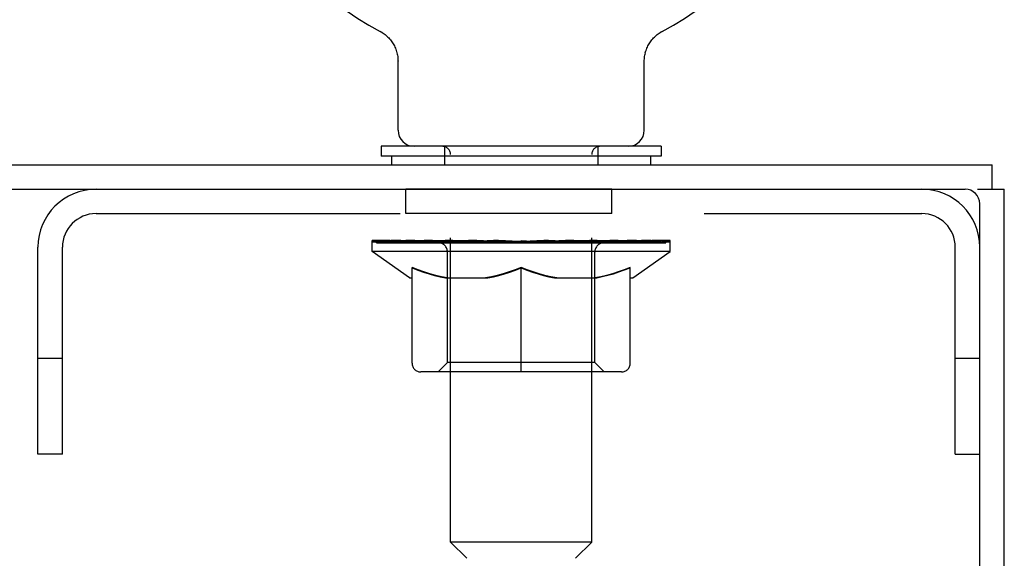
# Model space of a CAD drawing. Header units: inches. Extents: x 0 to 235, y 0 to 152.
# Tile 90 of 93: x 214.89 to 219.07, y 109.51 to 111.8. Entities that reach past the tile are written whole.
import ezdxf

# ---------------------------------------------------------------- set-up
doc = ezdxf.new("R2010")
doc.units = ezdxf.units.IN
doc.header["$LTSCALE"] = 12.916347
doc.header["$MEASUREMENT"] = 0
doc.linetypes.add('HIDDEN', pattern=[0.2, 0.1, -0.1])
doc.layers.get('0').update_dxf_attribs({"linetype": 'CONTINUOUS'})
doc.layers.add('02___PRT_ALL_AXES', color=7, linetype='CONTINUOUS')
doc.layers.add('DEFAULT_2', color=8, linetype='HIDDEN')

msp = doc.modelspace()

# ---------------------------------------------------------------- linework, layer by layer
at = {"color": 7, "linetype": 'Continuous'}
for p, q in [((216.4168, 111.7522), (216.4167, 111.7523)), ((216.4168, 111.7523), (216.4213, 111.7498)), ((216.4199, 111.7506), (216.418, 111.7516)), ((216.4213, 111.7498), (216.4258, 111.7471)), ((216.4258, 111.7471), (216.4302, 111.7442)), ((216.4301, 111.7443), (216.4345, 111.7412)), ((216.4344, 111.7413), (216.4386, 111.7381)), ((216.4385, 111.7382), (216.4427, 111.7348)), ((217.5903, 111.7348), (217.5945, 111.7382)), ((217.5943, 111.7381), (217.5986, 111.7413)), ((217.5985, 111.7412), (217.6029, 111.7443)), ((217.6028, 111.7442), (217.6072, 111.7471)), ((217.6072, 111.7471), (217.6117, 111.7498)), ((217.6072, 111.7471), (217.6086, 111.7479)), ((217.6117, 111.7498), (217.6162, 111.7522)), ((217.615, 111.7516), (217.6131, 111.7506)), ((217.6163, 111.7523), (217.6162, 111.7522)), ((216.4426, 111.7349), (216.4466, 111.7313)), ((216.4465, 111.7314), (216.4504, 111.7277)), ((216.4503, 111.7278), (216.4541, 111.724)), ((216.454, 111.7241), (216.4576, 111.7201)), ((216.4575, 111.7202), (216.461, 111.7161)), ((216.4609, 111.7163), (216.4642, 111.712)), ((216.4641, 111.7121), (216.4673, 111.7078)), ((216.4672, 111.7079), (216.4702, 111.7035)), ((216.4702, 111.7036), (216.473, 111.6991)), ((216.473, 111.6991), (216.4756, 111.6945)), ((216.4756, 111.6946), (216.4781, 111.6899)), ((217.5549, 111.6899), (217.5574, 111.6946)), ((217.5574, 111.6945), (217.56, 111.6991)), ((217.56, 111.6991), (217.5628, 111.7036)), ((217.5628, 111.7035), (217.5658, 111.7079)), ((217.5657, 111.7078), (217.5688, 111.7121)), ((217.572, 111.7161), (217.5754, 111.7201)), ((217.5754, 111.7201), (217.579, 111.7241)), ((217.5789, 111.724), (217.5827, 111.7278)), ((217.5864, 111.7313), (217.5903, 111.7348)), ((216.478, 111.69), (216.4803, 111.6852)), ((216.4803, 111.6853), (216.4824, 111.6804)), ((216.4824, 111.6805), (216.4844, 111.6755)), ((216.4843, 111.6756), (216.4861, 111.6706)), ((216.4861, 111.6707), (216.4877, 111.6656)), ((216.4876, 111.6657), (216.489, 111.6606)), ((216.489, 111.6606), (216.4902, 111.6555)), ((216.4902, 111.6555), (216.4913, 111.6504)), ((217.5417, 111.6504), (217.5428, 111.6555)), ((217.5428, 111.6555), (217.544, 111.6606)), ((217.5439, 111.6606), (217.5453, 111.6657)), ((217.5453, 111.6656), (217.5469, 111.6707)), ((217.5469, 111.6706), (217.5487, 111.6756)), ((217.5486, 111.6755), (217.5506, 111.6805)), ((217.5506, 111.6804), (217.5527, 111.6853)), ((217.5527, 111.6852), (217.555, 111.69)), ((216.4913, 111.6504), (216.4921, 111.6452)), ((216.4934, 111.6296), (216.4935, 111.6251)), ((216.4935, 111.3326), (216.4935, 111.6251)), ((217.5395, 111.3326), (217.5395, 111.6251)), ((217.5398, 111.6348), (217.5403, 111.64)), ((217.5403, 111.64), (217.5409, 111.6452)), ((217.5409, 111.6452), (217.5417, 111.6504)), ((216.4215, 111.2636), (216.4215, 111.2216)), ((217.6115, 111.2636), (216.4215, 111.2636)), ((217.6115, 111.2636), (217.6115, 111.2216)), ((217.6115, 111.2216), (216.4215, 111.2216)), ((216.4665, 111.2216), (216.4665, 111.1856)), ((217.5665, 111.2216), (217.5665, 111.1856)), ((219.0165, 111.0816), (219.0165, 111.1856)), ((171.235, 111.0816), (218.902, 111.0816)), ((218.954, 111.0816), (219.0685, 111.0816)), ((218.9645, 39.2896), (218.9645, 111.0191))]:
    msp.add_line(p, q, dxfattribs=at)
at = {"color": 3, "linetype": 'Continuous'}
for p, q in [((171.1205, 111.1856), (219.0165, 111.1856)), ((219.0685, 39.2896), (219.0685, 111.0816))]:
    msp.add_line(p, q, dxfattribs=at)
at = {"color": 7, "linetype": 'Continuous'}
for points in [[(217.5688, 111.712), (217.5721, 111.7163), (217.5755, 111.7202)], [(217.5826, 111.7277), (217.5865, 111.7314), (217.5904, 111.7349)], [(216.4921, 111.6452), (216.4927, 111.64), (216.4932, 111.6348)], [(216.4927, 111.64), (216.4932, 111.6348), (216.4934, 111.6296)], [(217.5395, 111.6251), (217.5396, 111.6296), (217.5398, 111.6348)], [(217.5395, 111.6251), (217.5396, 111.6296), (217.5398, 111.6348)]]:
    msp.add_lwpolyline(points, dxfattribs=at)
for centre, radius, start, end in [((217.0165, 112.8916), 1.2875, 297.7005, 242.2995), ((216.5625, 111.3326), 0.069, 180, 270), ((217.4705, 111.3326), 0.069, 270, 360), ((218.902, 111.0191), 0.0625, 0, 90)]:
    msp.add_arc(centre, radius, start, end, dxfattribs=at)
at = {"layer": '02___PRT_ALL_AXES', "color": 8, "linetype": 'HIDDEN'}
for p, q in [((216.527, 110.9776), (216.527, 111.0816)), ((217.402, 111.0816), (216.527, 111.0816)), ((217.402, 110.9776), (217.402, 111.0816)), ((217.402, 110.9776), (216.527, 110.9776))]:
    msp.add_line(p, q, dxfattribs=at)
at = {"layer": 'DEFAULT_2', "color": 8, "linetype": 'HIDDEN'}
for p, q in [((216.4244, 111.7479), (216.4258, 111.7471)), ((217.6162, 111.7522), (217.6162, 111.7523)), ((216.6915, 111.2636), (216.6915, 111.1856)), ((217.3415, 111.2636), (217.3415, 111.1856)), ((216.7165, 109.5826), (216.7165, 111.2291)), ((217.3165, 109.5826), (217.3165, 111.2291)), ((215.211, 110.9776), (218.718, 110.9776)), ((216.3832, 110.8168), (216.3832, 110.8636)), ((216.3929, 110.8569), (216.3929, 110.8636)), ((216.4214, 110.8569), (216.4214, 110.8636)), ((216.4681, 110.8569), (216.4681, 110.8636)), ((216.5314, 110.8569), (216.5314, 110.8636)), ((216.5876, 110.8536), (216.5876, 110.8593)), ((216.6094, 110.8569), (216.6094, 110.8636)), ((216.6438, 110.8536), (216.6438, 110.8608)), ((216.6999, 110.8569), (216.6999, 110.8636)), ((216.7174, 110.8536), (216.7174, 110.862)), ((216.7999, 110.8569), (216.7999, 110.8636)), ((216.806, 110.8536), (216.806, 110.8629)), ((216.9021, 110.8566), (216.9796, 110.8613)), ((216.9065, 110.8569), (216.9065, 110.8636)), ((216.9071, 110.8634), (216.9065, 110.8636)), ((216.9071, 110.8569), (216.9071, 110.8634)), ((216.9584, 110.8566), (216.9584, 110.86)), ((216.9796, 110.8566), (216.9796, 110.8613)), ((217.0165, 110.8569), (217.0165, 110.8636)), ((217.0165, 110.8636), (217.1309, 110.8566)), ((217.1259, 110.8634), (217.1265, 110.8636)), ((217.1259, 110.8569), (217.1259, 110.8634)), ((217.1265, 110.8569), (217.1265, 110.8636)), ((217.227, 110.8536), (217.227, 110.8629)), ((217.2331, 110.8569), (217.2331, 110.8636)), ((217.3156, 110.8536), (217.3156, 110.862)), ((217.3331, 110.8569), (217.3331, 110.8636)), ((217.3892, 110.8536), (217.3892, 110.8608)), ((217.4236, 110.8569), (217.4236, 110.8636)), ((217.4454, 110.8536), (217.4454, 110.8593)), ((217.5016, 110.8569), (217.5016, 110.8636)), ((217.5649, 110.8569), (217.5649, 110.8636)), ((217.6116, 110.8569), (217.6116, 110.8636)), ((217.6401, 110.8569), (217.6401, 110.8636)), ((217.6498, 110.8168), (217.6498, 110.8636)), ((214.9645, 109.9566), (214.9645, 110.8351)), ((215.0685, 109.9566), (215.0685, 110.8351)), ((217.6498, 110.8168), (216.3832, 110.8168)), ((216.5425, 110.7053), (216.3832, 110.8168)), ((216.4015, 110.8536), (216.4015, 110.8569)), ((216.4015, 110.8536), (217.6315, 110.8536)), ((216.4104, 110.8536), (216.4104, 110.8569)), ((216.4113, 110.8536), (216.4113, 110.8569)), ((216.4377, 110.8536), (216.4377, 110.8569)), ((216.4395, 110.8536), (216.4395, 110.8569)), ((216.4826, 110.8536), (216.4826, 110.8569)), ((216.4853, 110.8536), (216.4853, 110.8569)), ((216.6896, 110.8566), (216.4882, 110.8566)), ((216.5327, 110.8536), (216.5327, 110.8566)), ((216.5335, 110.8536), (216.5335, 110.8566)), ((216.5365, 110.8536), (216.5365, 110.8566)), ((216.5437, 110.8536), (216.5437, 110.8569)), ((216.5437, 110.8536), (216.5437, 110.8566)), ((216.5471, 110.8536), (216.5471, 110.8569)), ((216.5505, 110.8536), (216.5505, 110.8576)), ((216.5548, 110.8536), (216.5548, 110.8566)), ((216.569, 110.8536), (216.569, 110.8566)), ((216.5871, 110.8536), (216.5871, 110.8566)), ((216.608, 110.8536), (216.608, 110.8566)), ((216.608, 110.8536), (216.608, 110.8566)), ((216.6191, 110.8536), (216.6191, 110.8569)), ((216.6233, 110.8536), (216.6233, 110.8569)), ((216.6325, 110.8536), (216.6325, 110.8566)), ((216.6593, 110.8536), (216.6593, 110.8566)), ((216.6623, 110.8536), (216.6623, 110.8566)), ((216.6896, 110.8536), (216.6896, 110.8566)), ((216.7566, 110.8566), (216.6946, 110.8566)), ((216.7067, 110.8536), (216.7067, 110.8569)), ((216.7113, 110.8536), (216.7113, 110.8569)), ((216.7215, 110.8536), (216.7215, 110.8566)), ((216.7324, 110.8536), (216.7324, 110.8566)), ((216.7566, 110.8536), (216.7566, 110.8566)), ((216.8315, 110.8566), (216.7723, 110.8566)), ((216.7927, 110.8536), (216.7927, 110.8566)), ((216.8036, 110.8536), (216.8036, 110.8569)), ((216.8087, 110.8536), (216.8087, 110.8569)), ((216.8162, 110.8536), (216.8162, 110.857)), ((216.8315, 110.8536), (216.8315, 110.8566)), ((216.912, 110.8566), (216.8575, 110.8566)), ((216.8706, 110.8536), (216.8706, 110.8566)), ((216.907, 110.8536), (216.907, 110.8569)), ((216.911, 110.8536), (216.911, 110.8571)), ((216.912, 110.8536), (216.912, 110.8566)), ((216.9124, 110.8536), (216.9124, 110.8569)), ((216.9475, 110.8566), (217.012, 110.8566)), ((216.953, 110.8536), (216.953, 110.8566)), ((216.9957, 110.8536), (216.9957, 110.8566)), ((217.0139, 110.857), (217.0138, 110.8569)), ((217.0138, 110.8536), (217.0138, 110.8569)), ((217.014, 110.8536), (217.014, 110.857)), ((217.019, 110.8536), (217.019, 110.857)), ((217.019, 110.857), (217.0192, 110.8569)), ((217.0192, 110.8536), (217.0192, 110.8569)), ((217.0373, 110.8536), (217.0373, 110.8566)), ((217.0373, 110.8566), (217.0855, 110.8566)), ((217.08, 110.8536), (217.08, 110.8566)), ((217.1206, 110.8536), (217.1206, 110.8569)), ((217.121, 110.8536), (217.121, 110.8566)), ((217.121, 110.8566), (217.1755, 110.8566)), ((217.122, 110.8536), (217.122, 110.8571)), ((217.126, 110.8536), (217.126, 110.8569)), ((217.1624, 110.8536), (217.1624, 110.8566)), ((217.2015, 110.8536), (217.2015, 110.8566)), ((217.2015, 110.8566), (217.2607, 110.8566)), ((217.2168, 110.8536), (217.2168, 110.857)), ((217.2243, 110.8536), (217.2243, 110.8569)), ((217.2294, 110.8536), (217.2294, 110.8569)), ((217.2403, 110.8536), (217.2403, 110.8566)), ((217.2764, 110.8536), (217.2764, 110.8566)), ((217.2764, 110.8566), (217.3384, 110.8566)), ((217.3006, 110.8536), (217.3006, 110.8566)), ((217.3115, 110.8536), (217.3115, 110.8566)), ((217.3216, 110.8536), (217.3216, 110.8569)), ((217.3263, 110.8536), (217.3263, 110.8569)), ((217.3434, 110.8536), (217.3434, 110.8566)), ((217.3434, 110.8566), (217.5448, 110.8566)), ((217.3707, 110.8536), (217.3707, 110.8566)), ((217.3737, 110.8536), (217.3737, 110.8566)), ((217.4005, 110.8536), (217.4005, 110.8566)), ((217.4097, 110.8536), (217.4097, 110.8569)), ((217.4139, 110.8536), (217.4139, 110.8569)), ((217.425, 110.8536), (217.425, 110.8566)), ((217.425, 110.8536), (217.425, 110.8566)), ((217.4459, 110.8536), (217.4459, 110.8566)), ((217.464, 110.8536), (217.464, 110.8566)), ((217.4782, 110.8536), (217.4782, 110.8566)), ((217.4825, 110.8536), (217.4825, 110.8576)), ((217.4859, 110.8536), (217.4859, 110.8569)), ((217.4893, 110.8536), (217.4893, 110.8569)), ((217.4893, 110.8536), (217.4893, 110.8566)), ((217.4904, 110.7053), (217.6498, 110.8168)), ((217.4965, 110.8536), (217.4965, 110.8566)), ((217.4995, 110.8536), (217.4995, 110.8566)), ((217.5003, 110.8536), (217.5003, 110.8566)), ((217.5477, 110.8536), (217.5477, 110.8569)), ((217.5504, 110.8536), (217.5504, 110.8569)), ((217.5935, 110.8536), (217.5935, 110.8569)), ((217.5953, 110.8536), (217.5953, 110.8569)), ((217.6217, 110.8536), (217.6217, 110.8569)), ((217.6226, 110.8536), (217.6226, 110.8569)), ((217.6315, 110.8536), (217.6315, 110.8569)), ((218.8605, 109.9566), (218.8605, 110.8351)), ((216.7037, 110.3451), (216.7037, 110.8138)), ((217.3292, 110.3451), (217.3292, 110.8138)), ((216.553, 110.3423), (216.553, 110.7486)), ((217.0165, 110.3052), (217.0165, 110.749)), ((217.48, 110.3423), (217.48, 110.7486)), ((216.5425, 110.7053), (216.553, 110.7053)), ((216.6953, 110.7053), (216.8752, 110.7053)), ((217.1578, 110.7053), (217.3377, 110.7053)), ((217.48, 110.7053), (217.4904, 110.7053)), ((215.0685, 110.3616), (214.9645, 110.3616)), ((218.9645, 110.3616), (218.8605, 110.3616)), ((216.7037, 110.3451), (216.6639, 110.3052)), ((217.3292, 110.3451), (216.7037, 110.3451)), ((217.3292, 110.3451), (217.3691, 110.3052)), ((217.4429, 110.3052), (216.5901, 110.3052)), ((215.0685, 109.9566), (214.9645, 109.9566)), ((218.8605, 109.9566), (218.9645, 109.9566)), ((217.3165, 109.5826), (216.7165, 109.5826)), ((216.7855, 109.5136), (216.7165, 109.5826)), ((217.2475, 109.5136), (217.3165, 109.5826))]:
    msp.add_line(p, q, dxfattribs=at)
for points in [[(216.7029, 110.7053), (216.6782, 110.7098), (216.6535, 110.7155), (216.6287, 110.7221), (216.6038, 110.7299), (216.5786, 110.7387), (216.553, 110.7486)], [(216.553, 110.7477), (216.5775, 110.7382), (216.6016, 110.7296), (216.6253, 110.7221), (216.6488, 110.7155), (216.6721, 110.7099), (216.6953, 110.7053)], [(217.0165, 110.749), (216.9905, 110.739), (216.9649, 110.73), (216.9398, 110.7222), (216.9149, 110.7154), (216.8901, 110.7098), (216.8655, 110.7053)], [(216.8752, 110.7053), (216.8985, 110.7099), (216.9218, 110.7155), (216.9451, 110.7221), (216.9686, 110.7295), (216.9924, 110.738), (217.0165, 110.7473)], [(217.1675, 110.7053), (217.1426, 110.7099), (217.1177, 110.7155), (217.0928, 110.7223), (217.0677, 110.7301), (217.0422, 110.7391), (217.0165, 110.749)], [(217.0165, 110.7473), (217.0408, 110.7379), (217.0647, 110.7294), (217.0883, 110.7219), (217.1115, 110.7154), (217.1347, 110.7099), (217.1578, 110.7053)], [(217.48, 110.7486), (217.4542, 110.7386), (217.4288, 110.7298), (217.4038, 110.722), (217.3791, 110.7154), (217.3545, 110.7098), (217.3301, 110.7053)], [(217.3377, 110.7053), (217.3611, 110.71), (217.3846, 110.7156), (217.4081, 110.7222), (217.4317, 110.7298), (217.4557, 110.7383), (217.48, 110.7477)]]:
    msp.add_lwpolyline(points, dxfattribs=at)
for centre, radius, start, end in [((216.682, 111.2291), 0.0345, 0, 90), ((217.351, 111.2291), 0.0345, 90, 180), ((215.211, 110.8351), 0.2465, 90, 180), ((218.718, 110.8351), 0.2465, 0, 90), ((215.211, 110.8351), 0.1425, 90, 180), ((218.718, 110.8351), 0.1425, 0, 90), ((216.6639, 110.8138), 0.0398, 0, 90), ((217.3691, 110.8138), 0.0398, 90, 180), ((216.5901, 110.3423), 0.0371, 180, 270), ((217.4429, 110.3423), 0.0371, 270, 360)]:
    msp.add_arc(centre, radius, start, end, dxfattribs=at)
for centre, major_axis, ratio, start_param, end_param in [((217.0165, 110.8636), (0.6333, 0.0067), 0.05963, 2.96643, 3.140963), ((216.3634, 110.8516), (0.1981, 0), 0.060556, 0.430652, 1.470503), ((217.0165, 110.8636), (0.6333, 0), 0.060556, -3.141593, -2.96706), ((217.0165, 110.8636), (0.6333, 0.0132), 0.05688, 2.791345, 2.965878), ((216.3391, 110.8516), (0.1981, 0.0021), 0.05963, 0.25549, 1.295341), ((216.4076, 110.8516), (0.1981, -0.0021), 0.05963, 0.605815, 1.645666), ((217.0165, 110.8636), (0.6333, -0.0067), 0.05963, -2.96643, -2.791898), ((217.0165, 110.8636), (0.6333, 0.0192), 0.052395, 2.616403, 2.790936), ((216.3354, 110.8516), (0.1981, 0.0041), 0.05688, 0.080405, 1.120256), ((216.4702, 110.8516), (0.1981, -0.0041), 0.05688, 0.7809, 1.820751), ((217.0165, 110.8636), (0.6333, -0.0132), 0.05688, -2.791345, -2.616812), ((217.0165, 110.8636), (0.6333, 0.0247), 0.046319, 2.441654, 2.616187), ((216.5495, 110.8516), (0.1981, -0.006), 0.052395, 0.955842, 1.995693), ((217.0165, 110.8636), (0.6333, -0.0192), 0.052395, -2.616403, -2.44187), ((216.3523, 110.8516), (0.1981, 0.006), 0.052395, -0.094537, 0.945314), ((217.0165, 110.8636), (0.6333, 0.0294), 0.038841, 2.267123, 2.441656), ((216.6429, 110.8516), (0.1981, -0.0077), 0.046319, 1.130591, 2.170442), ((216.3895, 110.8516), (0.1981, 0.0077), 0.046319, -0.269286, 0.770565), ((217.0165, 110.8636), (0.6333, -0.0247), 0.046319, -2.441654, -2.267121), ((217.0165, 110.8636), (0.6333, 0.0332), 0.030195, 2.09281, 2.267343), ((216.7477, 110.8516), (0.1981, -0.0092), 0.038841, 1.305122, 2.344973), ((216.4457, 110.8516), (0.1981, 0.0092), 0.038841, -0.443817, 0.596034), ((217.0165, 110.8636), (0.6333, -0.0294), 0.038841, -2.267123, -2.092591), ((216.5192, 110.8516), (0.1981, 0.0104), 0.030195, -0.61813, 0.421721), ((217.0165, 110.8636), (0.6333, 0.0361), 0.020645, 1.918687, 2.09322), ((216.8607, 110.8516), (0.1981, -0.0104), 0.030195, 1.479435, 2.519286), ((217.0165, 110.8636), (0.6333, -0.0332), 0.030195, -2.09281, -1.918277), ((216.6079, 110.8516), (0.1981, 0.0113), 0.020645, -0.792253, 0.247598), ((217.0165, 110.8636), (0.6333, 0.0378), 0.010478, 1.744704, 1.919237), ((216.9784, 110.8516), (0.1981, -0.0113), 0.020645, 1.653558, 2.693409), ((217.0165, 110.8636), (0.6333, -0.0361), 0.020645, -1.918687, -1.744154), ((216.7089, 110.8516), (0.1981, 0.0118), 0.010478, -0.966236, -0.000846), ((217.0972, 110.8516), (0.1981, -0.0118), 0.010478, 1.827541, 2.867392), ((217.0165, 110.8636), (0.6333, -0.0378), 0.010478, -1.744704, -1.570171), ((216.9358, 110.8516), (0.1981, 0.0118), 0.010478, 0.274201, 1.314052), ((217.0165, 110.8636), (0.6333, 0.0378), 0.010478, -1.578586, -1.396888), ((217.0546, 110.8516), (0.1981, 0.0113), 0.020645, 0.448184, 1.488034), ((217.3241, 110.8516), (0.1981, -0.0118), 0.010478, -3.140747, -2.175357), ((217.0165, 110.8636), (0.6333, 0.0361), 0.020645, -1.397439, -1.222906), ((217.0165, 110.8636), (0.6333, -0.0378), 0.010478, 1.222355, 1.396888), ((217.1723, 110.8516), (0.1981, 0.0104), 0.030195, 0.622307, 1.662158), ((217.4251, 110.8516), (0.1981, -0.0113), 0.020645, 2.893995, 3.933846), ((217.2853, 110.8516), (0.1981, 0.0092), 0.038841, 0.79662, 1.836471), ((217.0165, 110.8636), (0.6333, 0.0332), 0.030195, -1.223315, -1.048783), ((217.0165, 110.8636), (0.6333, -0.0361), 0.020645, 1.048373, 1.222906), ((217.5138, 110.8516), (0.1981, -0.0104), 0.030195, 2.719872, 3.759723), ((217.3901, 110.8516), (0.1981, 0.0077), 0.046319, 0.971151, 2.011002), ((217.0165, 110.8636), (0.6333, 0.0294), 0.038841, -1.049002, -0.874469), ((217.0165, 110.8636), (0.6333, -0.0332), 0.030195, 0.87425, 1.048783), ((217.4835, 110.8516), (0.1981, 0.006), 0.052395, 1.1459, 2.185751), ((217.5873, 110.8516), (0.1981, -0.0092), 0.038841, 2.545558, 3.585409), ((217.5628, 110.8516), (0.1981, 0.0041), 0.05688, 1.320842, 2.360692), ((217.0165, 110.8636), (0.6333, 0.0247), 0.046319, -0.874471, -0.699939), ((217.0165, 110.8636), (0.6333, -0.0294), 0.038841, 0.699936, 0.874469), ((217.6435, 110.8516), (0.1981, -0.0077), 0.046319, 2.371028, 3.410879), ((217.6254, 110.8516), (0.1981, 0.0021), 0.05963, 1.495927, 2.535778), ((217.6807, 110.8516), (0.1981, -0.006), 0.052395, 2.196279, 3.23613), ((217.6696, 110.8516), (0.1981, 0), 0.060556, 1.671089, 2.71094), ((217.6976, 110.8516), (0.1981, -0.0041), 0.05688, 2.021337, 3.061188), ((217.0165, 110.8636), (0.6333, 0.0192), 0.052395, -0.699723, -0.52519), ((217.0165, 110.8636), (0.6333, -0.0247), 0.046319, 0.525406, 0.699939), ((217.6939, 110.8516), (0.1981, -0.0021), 0.05963, 1.846251, 2.886102), ((217.0165, 110.8636), (0.6333, 0.0132), 0.05688, -0.524781, -0.350248), ((217.0165, 110.8636), (0.6333, -0.0192), 0.052395, 0.350657, 0.52519), ((217.0165, 110.8636), (0.6333, 0.0067), 0.05963, -0.349695, -0.175162), ((217.0165, 110.8636), (0.6333, -0.0132), 0.05688, 0.175715, 0.350248), ((217.0165, 110.8636), (0.6333, 0), 0.060556, -0.174533, 0), ((217.0165, 110.8636), (0.6333, -0.0067), 0.05963, 0.000629, 0.175162), ((216.3634, 110.8449), (0.1981, 0.0021), 0.05963, 1.376596, 1.469874), ((216.4076, 110.8449), (0.1981, 0), 0.060556, 1.551758, 1.645036), ((216.3391, 110.8449), (0.1981, 0.0041), 0.05688, 1.20151, 1.294789), ((216.4088, 110.8472), (0.1643, 0.0017), 0.05963, 1.065228, 1.614276), ((216.389, 110.8472), (0.1643, 0.0034), 0.05688, 0.890143, 1.43919), ((216.447, 110.8472), (0.1643, 0), 0.060556, 1.240391, 1.789438), ((216.4702, 110.8449), (0.1981, -0.0021), 0.05963, 1.72692, 1.820198), ((216.3354, 110.8449), (0.1981, 0.006), 0.052395, 1.026568, 1.119847), ((216.3883, 110.8472), (0.1643, 0.005), 0.052395, 0.715201, 1.264248), ((216.5025, 110.8472), (0.1643, -0.0017), 0.05963, 1.415553, 1.9646), ((216.5495, 110.8449), (0.1981, -0.0041), 0.05688, 1.902006, 1.995284), ((216.3523, 110.8449), (0.1981, 0.0077), 0.046319, 0.851819, 0.945098), ((216.4068, 110.8472), (0.1643, 0.0064), 0.046319, 0.540452, 1.089499), ((216.5736, 110.8472), (0.1643, -0.0034), 0.05688, 1.590638, 2.139686), ((216.6429, 110.8449), (0.1981, -0.006), 0.052395, 2.076947, 2.170226), ((216.3895, 110.8449), (0.1981, 0.0092), 0.038841, 0.677289, 0.770567), ((216.4437, 110.8472), (0.1643, 0.0076), 0.038841, 0.365921, 0.914969), ((216.6582, 110.8472), (0.1643, -0.005), 0.052395, 1.76558, 2.314627), ((216.7477, 110.8449), (0.1981, -0.0077), 0.046319, 2.251696, 2.344975), ((216.4457, 110.8449), (0.1981, 0.0104), 0.030195, 0.502975, 0.596254), ((216.498, 110.8472), (0.1643, 0.0086), 0.030195, 0.191608, 0.740655), ((216.7537, 110.8472), (0.1643, -0.0064), 0.046319, 1.940329, 2.489376), ((216.8607, 110.8449), (0.1981, -0.0092), 0.038841, 2.426227, 2.519505), ((216.5192, 110.8449), (0.1981, 0.0113), 0.020645, 0.328852, 0.422131), ((216.5681, 110.8472), (0.1643, 0.0094), 0.020645, 0.017485, 0.566532), ((216.8571, 110.8472), (0.1643, -0.0076), 0.038841, 2.11486, 2.663907), ((216.9784, 110.8449), (0.1981, -0.0104), 0.030195, 2.60054, 2.693819), ((216.6079, 110.8449), (0.1981, 0.0118), 0.010478, 0.154869, 0.248148), ((216.6519, 110.8472), (0.1643, 0.0098), 0.010478, 6.126688, 6.675735), ((216.9654, 110.8472), (0.1643, -0.0086), 0.030195, 2.289173, 2.83822), ((217.0972, 110.8449), (0.1981, -0.0113), 0.020645, 2.774664, 2.867942), ((217.0753, 110.8472), (0.1643, -0.0094), 0.020645, 2.463296, 3.012344), ((216.8497, 110.8472), (0.1643, 0.0098), 0.010478, -0.000298, 0.504314), ((216.8194, 110.8449), (0.1981, 0.0118), 0.010478, 0.192946, 0.399283), ((217.2136, 110.8449), (0.1981, -0.0118), 0.010478, 2.948646, 3.041925), ((217.1833, 110.8472), (0.1643, -0.0098), 0.010478, 2.637279, 3.142076), ((216.9577, 110.8472), (0.1643, 0.0094), 0.020645, 0.129249, 0.678296), ((216.9358, 110.8449), (0.1981, 0.0113), 0.020645, 0.273651, 0.366929), ((217.0676, 110.8472), (0.1643, 0.0086), 0.030195, 0.303372, 0.852419), ((217.3811, 110.8472), (0.1643, -0.0098), 0.010478, 2.749043, 3.29809), ((217.0546, 110.8449), (0.1981, 0.0104), 0.030195, 0.447774, 0.541052), ((217.4251, 110.8449), (0.1981, -0.0118), 0.010478, 2.893445, 2.986723), ((217.1759, 110.8472), (0.1643, 0.0076), 0.038841, 0.477686, 1.026733), ((217.4649, 110.8472), (0.1643, -0.0094), 0.020645, 2.57506, 3.124108), ((217.1723, 110.8449), (0.1981, 0.0092), 0.038841, 0.622087, 0.715366), ((217.5138, 110.8449), (0.1981, -0.0113), 0.020645, 2.719462, 2.812741), ((217.2793, 110.8472), (0.1643, 0.0064), 0.046319, 0.652216, 1.201263), ((217.5349, 110.8472), (0.1643, -0.0086), 0.030195, 2.400937, 2.949985), ((217.3748, 110.8472), (0.1643, 0.005), 0.052395, 0.826965, 1.376012), ((217.2853, 110.8449), (0.1981, 0.0077), 0.046319, 0.796618, 0.889896), ((217.5873, 110.8449), (0.1981, -0.0104), 0.030195, 2.545339, 2.638617), ((217.5893, 110.8472), (0.1643, -0.0076), 0.038841, 2.226624, 2.775671), ((217.4594, 110.8472), (0.1643, 0.0034), 0.05688, 1.001907, 1.550954), ((217.6262, 110.8472), (0.1643, -0.0064), 0.046319, 2.052093, 2.601141), ((217.3901, 110.8449), (0.1981, 0.006), 0.052395, 0.971367, 1.064645), ((217.6435, 110.8449), (0.1981, -0.0092), 0.038841, 2.371026, 2.464304), ((217.5305, 110.8472), (0.1643, 0.0017), 0.05963, 1.176993, 1.72604), ((217.6446, 110.8472), (0.1643, -0.005), 0.052395, 1.877344, 2.426392), ((217.586, 110.8472), (0.1643, 0), 0.060556, 1.352155, 1.901202), ((217.644, 110.8472), (0.1643, -0.0034), 0.05688, 1.702402, 2.25145), ((217.6242, 110.8472), (0.1643, -0.0017), 0.05963, 1.527317, 2.076364), ((217.4835, 110.8449), (0.1981, 0.0041), 0.05688, 1.146309, 1.239587), ((217.6807, 110.8449), (0.1981, -0.0077), 0.046319, 2.196495, 2.289773), ((217.5628, 110.8449), (0.1981, 0.0021), 0.05963, 1.321394, 1.414673), ((217.6976, 110.8449), (0.1981, -0.006), 0.052395, 2.021746, 2.115024), ((217.6254, 110.8449), (0.1981, 0), 0.060556, 1.496556, 1.589835), ((217.6939, 110.8449), (0.1981, -0.0041), 0.05688, 1.846804, 1.940083), ((217.6696, 110.8449), (0.1981, -0.0021), 0.05963, 1.671719, 1.764997)]:
    msp.add_ellipse(centre, major_axis=major_axis, ratio=ratio, start_param=start_param, end_param=end_param, dxfattribs=at)

doc.saveas('drawing.dxf')
